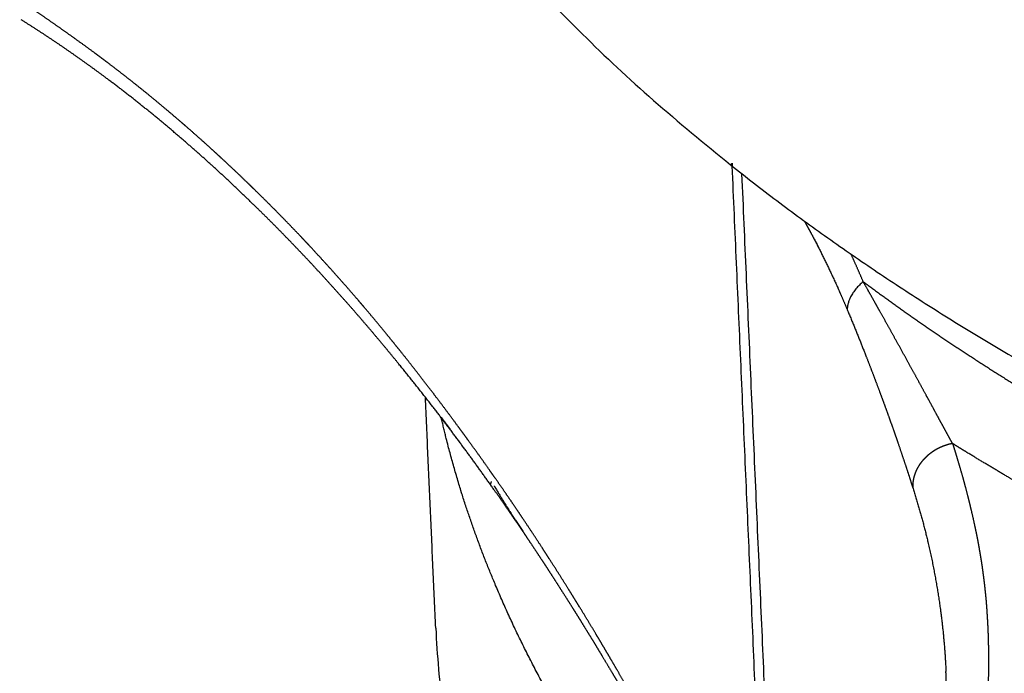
# Model space of a CAD drawing. Header units: millimetres. Extents: x -3355 to -830, y -2775 to -1049.
# Tile 74 of 103: x -1523 to -1501, y -1579 to -1564. Entities that reach past the tile are written whole.
import ezdxf

# ---------------------------------------------------------------- set-up
doc = ezdxf.new("R2010")
doc.units = ezdxf.units.MM
doc.layers.add('Make2D$Visible$Curvas', color=7, linetype='Continuous')

msp = doc.modelspace()

# ---------------------------------------------------------------- linework, layer by layer
at = {"layer": 'Make2D$Visible$Curvas', "color": 8, "lineweight": -3, "true_color": 0x7f7f7f}
for points, weights, degree in [([(-1518.704, -1544.49), (-1520.027, -1556.857), (-1507.198, -1567.069)], [6847.49361672, 6316.81618386, 6375.02178703], 2), ([(-1508.005, -1566.409), (-1508.004, -1566.408), (-1508.003, -1566.407), (-1508.003, -1566.407)], [6888.38488708, 6888.38624885, 6888.3876106, 6888.38897234], 3), ([(-1507.195, -1567.076), (-1507.184, -1567.061), (-1507.174, -1567.046), (-1507.163, -1567.032)], [6885.31470437, 6885.33916169, 6885.36361462, 6885.38806315], 3), ([(-1507.193, -1567.073), (-1497.77, -1574.571), (-1482.55, -1579.15)], [6375.04359682, 6418.5537584, 6789.88551691], 2), ([(-1512.634, -1574.308), (-1512.62, -1574.272), (-1512.607, -1574.237)], [6556.22298005, 6555.26121433, 6554.30519148], 2)]:
    msp.add_rational_spline(points, weights, degree=degree, dxfattribs=at)
at = {"layer": 'Make2D$Visible$Curvas', "color": 253, "lineweight": -3, "true_color": 0x98aaaf}
for points, weights, knots in [([(-1508.116, -1581.533), (-1508.169, -1581.43), (-1508.223, -1581.325), (-1508.278, -1581.219), (-1508.343, -1581.094), (-1508.409, -1580.967), (-1508.477, -1580.838), (-1508.488, -1580.816), (-1508.5, -1580.795), (-1508.511, -1580.773), (-1508.595, -1580.614), (-1508.682, -1580.451), (-1508.772, -1580.285), (-1508.823, -1580.19), (-1508.875, -1580.094), (-1508.928, -1579.997), (-1508.973, -1579.915), (-1509.018, -1579.833), (-1509.064, -1579.75), (-1509.169, -1579.559), (-1509.278, -1579.364), (-1509.391, -1579.163), (-1509.405, -1579.139), (-1509.419, -1579.114), (-1509.433, -1579.089), (-1509.54, -1578.9), (-1509.651, -1578.707), (-1509.765, -1578.508), (-1509.841, -1578.378), (-1509.918, -1578.245), (-1509.997, -1578.111), (-1510.065, -1577.996), (-1510.133, -1577.881), (-1510.203, -1577.763), (-1510.215, -1577.744), (-1510.226, -1577.724), (-1510.238, -1577.705), (-1510.365, -1577.493), (-1510.496, -1577.275), (-1510.633, -1577.052), (-1510.66, -1577.008), (-1510.688, -1576.964), (-1510.715, -1576.919), (-1510.765, -1576.839), (-1510.815, -1576.758), (-1510.866, -1576.676), (-1511.002, -1576.459), (-1511.142, -1576.237), (-1511.288, -1576.01), (-1511.31, -1575.976), (-1511.332, -1575.941), (-1511.354, -1575.907), (-1511.386, -1575.857), (-1511.419, -1575.807), (-1511.451, -1575.757), (-1511.592, -1575.54), (-1511.738, -1575.319), (-1511.89, -1575.092), (-1511.983, -1574.953), (-1512.079, -1574.811), (-1512.177, -1574.667), (-1512.285, -1574.51), (-1512.395, -1574.349), (-1512.509, -1574.187), (-1512.551, -1574.127), (-1512.594, -1574.066), (-1512.637, -1574.005), (-1512.792, -1573.784), (-1512.953, -1573.559), (-1513.12, -1573.329), (-1513.131, -1573.313), (-1513.143, -1573.297), (-1513.154, -1573.281), (-1513.223, -1573.187), (-1513.293, -1573.091), (-1513.364, -1572.995), (-1513.521, -1572.781), (-1513.684, -1572.563), (-1513.853, -1572.341), (-1513.967, -1572.19), (-1514.085, -1572.037), (-1514.205, -1571.882), (-1514.347, -1571.698), (-1514.493, -1571.512), (-1514.644, -1571.323), (-1514.745, -1571.197), (-1514.848, -1571.069), (-1514.953, -1570.941), (-1515.117, -1570.739), (-1515.287, -1570.534), (-1515.462, -1570.328), (-1515.498, -1570.285), (-1515.534, -1570.243), (-1515.571, -1570.2), (-1515.583, -1570.186), (-1515.595, -1570.172), (-1515.607, -1570.157), (-1515.776, -1569.961), (-1515.949, -1569.762), (-1516.128, -1569.562), (-1516.301, -1569.368), (-1516.479, -1569.173), (-1516.662, -1568.975), (-1516.753, -1568.877), (-1516.845, -1568.779), (-1516.938, -1568.68), (-1517.083, -1568.528), (-1517.231, -1568.375), (-1517.382, -1568.22), (-1517.567, -1568.032), (-1517.758, -1567.841), (-1517.953, -1567.65), (-1518.006, -1567.599), (-1518.059, -1567.547), (-1518.112, -1567.496), (-1518.299, -1567.315), (-1518.492, -1567.132), (-1518.69, -1566.949), (-1518.764, -1566.88), (-1518.839, -1566.811), (-1518.915, -1566.741), (-1519.105, -1566.569), (-1519.299, -1566.395), (-1519.499, -1566.221), (-1519.528, -1566.195), (-1519.558, -1566.17), (-1519.587, -1566.144), (-1519.779, -1565.978), (-1519.976, -1565.811), (-1520.177, -1565.644), (-1520.374, -1565.481), (-1520.575, -1565.319), (-1520.781, -1565.156), (-1520.949, -1565.024), (-1521.119, -1564.892), (-1521.293, -1564.76), (-1521.384, -1564.691), (-1521.476, -1564.623), (-1521.568, -1564.554), (-1521.764, -1564.409), (-1521.964, -1564.264), (-1522.168, -1564.119), (-1522.354, -1563.987), (-1522.543, -1563.854), (-1522.736, -1563.722), (-1522.918, -1563.598), (-1523.103, -1563.474), (-1523.291, -1563.35)], [6829.89537879, 6829.92503665, 6829.95520454, 6829.98588932, 6830.02180478, 6830.05842838, 6830.09577199, 6830.10199657, 6830.10824116, 6830.11450577, 6830.16056386, 6830.20770414, 6830.25593318, 6830.28338411, 6830.3111877, 6830.33934536, 6830.36291869, 6830.38674022, 6830.41080622, 6830.4660667, 6830.52261621, 6830.58041146, 6830.58751679, 6830.59464094, 6830.60178385, 6830.65636475, 6830.71204211, 6830.76893149, 6830.80641859, 6830.84443193, 6830.88300487, 6830.91575435, 6830.94890759, 6830.98248985, 6830.98804928, 6830.99362047, 6830.99920354, 6831.05989822, 6831.12199602, 6831.18564629, 6831.19829733, 6831.21100977, 6831.22378493, 6831.24676711, 6831.26995224, 6831.29334809, 6831.35533442, 6831.41879965, 6831.48389009, 6831.49378205, 6831.50371156, 6831.51367912, 6831.52794186, 6831.54228262, 6831.55670294, 6831.61905931, 6831.68290288, 6831.74835945, 6831.78883137, 6831.82992002, 6831.87165609, 6831.91759829, 6831.96432671, 6832.01179887, 6832.02943664, 6832.0471771, 6832.06501821, 6832.12964984, 6832.19560097, 6832.2627833, 6832.26741097, 6832.27204451, 6832.27668396, 6832.30433884, 6832.33220393, 6832.36029035, 6832.42291979, 6832.4866491, 6832.55160882, 6832.59587864, 6832.64072011, 6832.68617745, 6832.74019068, 6832.79507426, 6832.8510657, 6832.88858546, 6832.9266026, 6832.96518745, 6833.02582804, 6833.08787112, 6833.15158459, 6833.16466498, 6833.1778162, 6833.19103907, 6833.19547389, 6833.19991678, 6833.20436776, 6833.26549532, 6833.32814861, 6833.39241548, 6833.45449174, 6833.51807344, 6833.58324801, 6833.61554603, 6833.64823536, 6833.68132749, 6833.73245176, 6833.7845423, 6833.83759692, 6833.90235078, 6833.96854038, 6834.03617304, 6834.05427624, 6834.0724829, 6834.09079331, 6834.15527945, 6834.22105147, 6834.28812968, 6834.31337769, 6834.33881225, 6834.3644409, 6834.42828881, 6834.49334069, 6834.55971816, 6834.5694417, 6834.5791937, 6834.58897456, 6834.65259433, 6834.71743456, 6834.78361018, 6834.84796788, 6834.91358857, 6834.98058552, 6835.03484648, 6835.0900324, 6835.1459556, 6835.17503399, 6835.20431201, 6835.23376495, 6835.29609875, 6835.35921282, 6835.42290346, 6835.4809438, 6835.53946233, 6835.59834886, 6835.65375247, 6835.70948116, 6835.76549327], [0, 0, 0, 0, 0.354866, 0.354866, 0.354866, 0.785745, 0.785745, 0.785745, 0.859243, 0.859243, 0.859243, 1.41485, 1.41485, 1.41485, 1.743434, 1.743434, 1.743434, 2.025649, 2.025649, 2.025649, 2.699068, 2.699068, 2.699068, 2.784362, 2.784362, 2.784362, 3.455082, 3.455082, 3.455082, 3.916391, 3.916391, 3.916391, 4.320903, 4.320903, 4.320903, 4.38905, 4.38905, 4.38905, 5.152541, 5.152541, 5.152541, 5.309405, 5.309405, 5.309405, 5.59604, 5.59604, 5.59604, 6.384059, 6.384059, 6.384059, 6.507572, 6.507572, 6.507572, 6.686083, 6.686083, 6.686083, 7.482783, 7.482783, 7.482783, 7.996307, 7.996307, 7.996307, 8.580972, 8.580972, 8.580972, 8.803557, 8.803557, 8.803557, 9.635242, 9.635242, 9.635242, 9.694031, 9.694031, 9.694031, 10.048596, 10.048596, 10.048596, 10.865479, 10.865479, 10.865479, 11.443768, 11.443768, 11.443768, 12.154682, 12.154682, 12.154682, 12.646083, 12.646083, 12.646083, 13.443774, 13.443774, 13.443774, 13.611491, 13.611491, 13.611491, 13.66805, 13.66805, 13.66805, 14.461013, 14.461013, 14.461013, 15.256967, 15.256967, 15.256967, 15.662937, 15.662937, 15.662937, 16.305825, 16.305825, 16.305825, 17.11733, 17.11733, 17.11733, 17.33972, 17.33972, 17.33972, 18.140959, 18.140959, 18.140959, 18.449972, 18.449972, 18.449972, 19.238199, 19.238199, 19.238199, 19.355928, 19.355928, 19.355928, 20.13637, 20.13637, 20.13637, 20.920576, 20.920576, 20.920576, 21.574667, 21.574667, 21.574667, 21.921533, 21.921533, 21.921533, 22.670776, 22.670776, 22.670776, 23.371335, 23.371335, 23.371335, 24.045927, 24.045927, 24.045927, 24.045927]), ([(-1512.061, -1575.134), (-1512.224, -1574.895), (-1512.389, -1574.657), (-1512.555, -1574.42), (-1512.768, -1574.119), (-1512.983, -1573.82), (-1513.201, -1573.524), (-1513.43, -1573.212), (-1513.663, -1572.903), (-1513.9, -1572.596), (-1514.16, -1572.259), (-1514.424, -1571.926), (-1514.693, -1571.596), (-1514.996, -1571.223), (-1515.305, -1570.855), (-1515.619, -1570.492), (-1515.974, -1570.083), (-1516.336, -1569.681), (-1516.705, -1569.286), (-1517.123, -1568.84), (-1517.55, -1568.403), (-1517.986, -1567.978), (-1518.483, -1567.493), (-1518.993, -1567.023), (-1519.516, -1566.569), (-1520.091, -1566.07), (-1520.681, -1565.591), (-1521.288, -1565.136), (-1521.494, -1564.982), (-1521.702, -1564.83), (-1521.912, -1564.681), (-1522.353, -1564.368), (-1522.802, -1564.067), (-1523.259, -1563.782)], [6832.31573513, 6832.38870257, 6832.4615286, 6832.53424648, 6832.6267113, 6832.71900368, 6832.81119293, 6832.90816246, 6833.00502085, 6833.10184964, 6833.20833421, 6833.31478737, 6833.42132023, 6833.54159778, 6833.66198386, 6833.78264097, 6833.91878906, 6834.05529364, 6834.19239226, 6834.34721634, 6834.50281639, 6834.65954754, 6834.83796269, 6835.01787664, 6835.199829, 6835.39988249, 6835.60244145, 6835.80830306, 6835.87827852, 6835.94863868, 6836.01941346, 6836.16818433, 6836.31882477, 6836.4716006], [12.067632, 12.067632, 12.067632, 12.067632, 12.940221, 12.940221, 12.940221, 14.04977, 14.04977, 14.04977, 15.216858, 15.216858, 15.216858, 16.500339, 16.500339, 16.500339, 17.949436, 17.949436, 17.949436, 19.584622, 19.584622, 19.584622, 21.431288, 21.431288, 21.431288, 23.533608, 23.533608, 23.533608, 25.845246, 25.845246, 25.845246, 26.630919, 26.630919, 26.630919, 28.282656, 28.282656, 28.282656, 28.282656]), ([(-1505.528, -1568.34), (-1505.451, -1568.478), (-1505.374, -1568.618), (-1505.299, -1568.762), (-1505.265, -1568.826), (-1505.231, -1568.892), (-1505.198, -1568.958)], [6814.90570831, 6814.7450082, 6814.58438704, 6814.42393566, 6814.35150425, 6814.27910749, 6814.20674318], [-3.0755592, -3.0755592, -3.0755592, -3.0755592, -2.3984008, -2.3984008, -2.3984008, -2.0866613, -2.0866613, -2.0866613, -2.0866613]), ([(-1505.528, -1568.34), (-1505.451, -1568.478), (-1505.374, -1568.618), (-1505.299, -1568.762), (-1505.116, -1569.111), (-1504.939, -1569.476), (-1504.768, -1569.858), (-1504.697, -1570.017), (-1504.626, -1570.18), (-1504.557, -1570.345)], [6814.90570831, 6814.7450082, 6814.58438704, 6814.42393566, 6814.03313897, 6813.64335058, 6813.25422836, 6813.09140312, 6812.92869457, 6812.76607793], [3.875685, 3.875685, 3.875685, 3.875685, 4.552843, 4.552843, 4.552843, 6.234803, 6.234803, 6.234803, 6.951244, 6.951244, 6.951244, 6.951244]), ([(-1502.172, -1573.378), (-1502.204, -1573.321), (-1502.236, -1573.263), (-1502.268, -1573.205), (-1502.325, -1573.101), (-1502.383, -1572.995), (-1502.441, -1572.887), (-1502.469, -1572.836), (-1502.497, -1572.784), (-1502.526, -1572.732), (-1502.612, -1572.573), (-1502.701, -1572.41), (-1502.791, -1572.245), (-1502.799, -1572.23), (-1502.807, -1572.215), (-1502.816, -1572.2), (-1502.923, -1572.003), (-1503.032, -1571.803), (-1503.144, -1571.599), (-1503.267, -1571.376), (-1503.392, -1571.149), (-1503.52, -1570.918), (-1503.626, -1570.726), (-1503.735, -1570.532), (-1503.845, -1570.336), (-1503.879, -1570.274), (-1503.914, -1570.212), (-1503.949, -1570.15), (-1504.03, -1570.006), (-1504.112, -1569.861), (-1504.195, -1569.715)], [6807.62966502, 6807.72127493, 6807.81245654, 6807.90325884, 6808.06439978, 6808.22433693, 6808.38308876, 6808.4585975, 6808.5338384, 6808.60881543, 6808.83794095, 6809.064609, 6809.28900531, 6809.30920013, 6809.32937653, 6809.34953464, 6809.61442136, 6809.87614696, 6810.13498606, 6810.41785701, 6810.69728055, 6810.97361437, 6811.2041776, 6811.43259378, 6811.65902945, 6811.73019151, 6811.8011577, 6811.87193244, 6812.03636346, 6812.19975728, 6812.36248294], [-6.329276, -6.329276, -6.329276, -6.329276, -5.990174, -5.990174, -5.990174, -5.387311, -5.387311, -5.387311, -5.10012, -5.10012, -5.10012, -4.220743, -4.220743, -4.220743, -4.141488, -4.141488, -4.141488, -3.098447, -3.098447, -3.098447, -1.955584, -1.955584, -1.955584, -0.999997, -0.999997, -0.999997, -0.699358, -0.699358, -0.699358, 0, 0, 0, 0]), ([(-1504.195, -1569.715), (-1504.1, -1569.785), (-1504.005, -1569.854), (-1503.91, -1569.924), (-1503.205, -1570.439), (-1502.472, -1570.944), (-1501.712, -1571.44), (-1500.917, -1571.958), (-1500.092, -1572.465), (-1499.238, -1572.961), (-1498.285, -1573.514), (-1497.295, -1574.053), (-1496.272, -1574.576), (-1495.849, -1574.792), (-1495.421, -1575.006), (-1494.987, -1575.216)], [6812.36248294, 6812.23961853, 6812.11705288, 6811.9947889, 6811.09243273, 6810.20651056, 6809.33800461, 6808.43034219, 6807.54170041, 6806.67320734, 6805.70373075, 6804.75936022, 6803.84165694, 6803.46271065, 6803.08831121, 6802.71856807], [-143.250093, -143.250093, -143.250093, -143.250093, -142.734314, -142.734314, -142.734314, -138.927344, -138.927344, -138.927344, -134.948717, -134.948717, -134.948717, -130.507214, -130.507214, -130.507214, -128.672979, -128.672979, -128.672979, -128.672979]), ([(-1504.557, -1570.345), (-1504.417, -1570.681), (-1504.286, -1571.005), (-1504.164, -1571.317), (-1504.087, -1571.512), (-1504.014, -1571.702), (-1503.943, -1571.887), (-1503.869, -1572.084), (-1503.797, -1572.275), (-1503.729, -1572.461), (-1503.66, -1572.649), (-1503.595, -1572.832), (-1503.532, -1573.009), (-1503.506, -1573.083), (-1503.481, -1573.156), (-1503.456, -1573.227), (-1503.372, -1573.468), (-1503.295, -1573.698), (-1503.222, -1573.917), (-1503.17, -1574.075), (-1503.121, -1574.227), (-1503.074, -1574.372)], [6812.76607793, 6812.43718469, 6812.10886131, 6811.78149346, 6811.57673558, 6811.3723512, 6811.16843135, 6810.95097268, 6810.7340447, 6810.51708761, 6810.29677654, 6810.07643534, 6809.85546022, 6809.76372721, 6809.67188476, 6809.57988889, 6809.27100251, 6808.96038805, 6808.6482803, 6808.42300277, 6808.19694729, 6807.97020159], [0, 0, 0, 0, 1.428308, 1.428308, 1.428308, 2.288561, 2.288561, 2.288561, 3.177876, 3.177876, 3.177876, 4.055506, 4.055506, 4.055506, 4.413563, 4.413563, 4.413563, 5.5927, 5.5927, 5.5927, 6.42106, 6.42106, 6.42106, 6.42106]), ([(-1513.749, -1572.785), (-1513.72, -1572.823), (-1513.691, -1572.862), (-1513.661, -1572.901), (-1513.624, -1572.949), (-1513.587, -1572.999), (-1513.549, -1573.049)], [6833.14494217, 6833.13130474, 6833.11738963, 6833.10323319, 6833.08584541, 6833.06809355, 6833.05004507], [-14.811651, -14.811651, -14.811651, -14.811651, -14.6685439, -14.6685439, -14.6685439, -14.4766321, -14.4766321, -14.4766321, -14.4766321]), ([(-1506.337, -1585.69), (-1506.727, -1585.283), (-1507.84, -1584.071), (-1509.49, -1582.009), (-1511.136, -1579.477), (-1512.451, -1576.884), (-1513.274, -1574.647), (-1513.636, -1573.278), (-1513.746, -1572.797)], [6829.08773472, 6829.71619373, 6831.59145233, 6834.79642118, 6838.75416638, 6842.83078802, 6846.36566524, 6848.5389755, 6849.3039624], [-156.686707, -156.686707, -156.686707, -156.686707, -154.130303, -149.134973, -144.130398, -139.098116, -134.046477, -131.317899, -131.317899, -131.317899, -131.317899]), ([(-1502.172, -1573.378), (-1502.202, -1573.384), (-1502.232, -1573.391), (-1502.262, -1573.399), (-1502.292, -1573.408), (-1502.323, -1573.417), (-1502.354, -1573.428), (-1502.385, -1573.439), (-1502.415, -1573.452), (-1502.446, -1573.466), (-1502.463, -1573.473), (-1502.479, -1573.481), (-1502.495, -1573.489), (-1502.523, -1573.503), (-1502.551, -1573.518), (-1502.577, -1573.535), (-1502.605, -1573.552), (-1502.631, -1573.569), (-1502.657, -1573.588), (-1502.66, -1573.59), (-1502.664, -1573.593), (-1502.667, -1573.595), (-1502.695, -1573.616), (-1502.721, -1573.637), (-1502.746, -1573.66), (-1502.767, -1573.678), (-1502.788, -1573.698), (-1502.807, -1573.719), (-1502.815, -1573.726), (-1502.822, -1573.734), (-1502.829, -1573.741), (-1502.852, -1573.767), (-1502.873, -1573.793), (-1502.893, -1573.82), (-1502.903, -1573.833), (-1502.913, -1573.846), (-1502.922, -1573.86), (-1502.939, -1573.885), (-1502.954, -1573.911), (-1502.968, -1573.937), (-1502.983, -1573.963), (-1502.995, -1573.99), (-1503.007, -1574.017)], [6807.62966502, 6807.62548375, 6807.62185487, 6807.61889504, 6807.61593445, 6807.61364334, 6807.61211801, 6807.61058029, 6807.60982093, 6807.60993001, 6807.60998872, 6807.61029882, 6807.61087322, 6807.61186643, 6807.61365157, 6807.61619884, 6807.61879398, 6807.62218016, 6807.62630192, 6807.62685281, 6807.6274168, 6807.62799373, 6807.63270184, 6807.63827275, 6807.64473446, 6807.65018266, 6807.65626392, 6807.66298829, 6807.66544712, 6807.66799186, 6807.67062769, 6807.67933825, 6807.68884201, 6807.69919565, 6807.70428437, 6807.70957801, 6807.71508102, 6807.72513593, 6807.73588907, 6807.74723738, 6807.75866206, 6807.77068993, 6807.78322065], [0, 0, 0, 0, 0.088261, 0.088261, 0.088261, 0.180061, 0.180061, 0.180061, 0.275394, 0.275394, 0.275394, 0.327517, 0.327517, 0.327517, 0.418457, 0.418457, 0.418457, 0.511238, 0.511238, 0.511238, 0.523578, 0.523578, 0.523578, 0.623727, 0.623727, 0.623727, 0.708305, 0.708305, 0.708305, 0.739517, 0.739517, 0.739517, 0.842466, 0.842466, 0.842466, 0.89302, 0.89302, 0.89302, 0.985991, 0.985991, 0.985991, 1.079535, 1.079535, 1.079535, 1.079535]), ([(-1502.172, -1573.378), (-1502.141, -1573.476), (-1502.11, -1573.575), (-1502.081, -1573.673), (-1502.033, -1573.83), (-1501.987, -1573.987), (-1501.943, -1574.144), (-1501.899, -1574.302), (-1501.858, -1574.459), (-1501.818, -1574.615), (-1501.779, -1574.77), (-1501.743, -1574.924), (-1501.708, -1575.076), (-1501.673, -1575.233), (-1501.641, -1575.387), (-1501.611, -1575.539), (-1501.6, -1575.598), (-1501.589, -1575.657), (-1501.578, -1575.716), (-1501.559, -1575.824), (-1501.541, -1575.931), (-1501.524, -1576.037), (-1501.507, -1576.145), (-1501.492, -1576.252), (-1501.478, -1576.359), (-1501.467, -1576.44), (-1501.457, -1576.522), (-1501.448, -1576.604), (-1501.436, -1576.711), (-1501.425, -1576.82), (-1501.415, -1576.929), (-1501.406, -1577.037), (-1501.398, -1577.146), (-1501.391, -1577.257), (-1501.384, -1577.366), (-1501.378, -1577.477), (-1501.373, -1577.591), (-1501.369, -1577.696), (-1501.365, -1577.803), (-1501.363, -1577.913), (-1501.361, -1577.999), (-1501.36, -1578.086), (-1501.359, -1578.175), (-1501.358, -1578.36), (-1501.36, -1578.551), (-1501.364, -1578.745), (-1501.368, -1578.929), (-1501.375, -1579.117), (-1501.385, -1579.308), (-1501.389, -1579.372), (-1501.392, -1579.436), (-1501.396, -1579.5), (-1501.401, -1579.578), (-1501.406, -1579.658), (-1501.412, -1579.737)], [6807.62966502, 6807.47612745, 6807.32268712, 6807.16950572, 6806.92301313, 6806.67719022, 6806.43272498, 6806.18532044, 6805.93930657, 6805.69541229, 6805.45181164, 6805.21032558, 6804.97168957, 6804.72656549, 6804.48444861, 6804.2461487, 6804.15288776, 6804.06020597, 6803.9679442, 6803.79827336, 6803.63002347, 6803.4621979, 6803.29326682, 6803.12476563, 6802.95566954, 6802.82723673, 6802.69846057, 6802.56888977, 6802.39949219, 6802.22873663, 6802.05560835, 6801.88531718, 6801.71273039, 6801.53687594, 6801.3636142, 6801.18718041, 6801.00663904, 6800.83946842, 6800.66878042, 6800.49476693, 6800.3573773, 6800.21791465, 6800.07647337, 6799.78015106, 6799.4751443, 6799.16231971, 6798.86668766, 6798.56407321, 6798.25520968, 6798.1524712, 6798.04904133, 6797.94494775, 6797.81742282, 6797.68890159, 6797.55943554], [0, 0, 0, 0, 0.553063, 0.553063, 0.553063, 1.436462, 1.436462, 1.436462, 2.317803, 2.317803, 2.317803, 3.180236, 3.180236, 3.180236, 4.042178, 4.042178, 4.042178, 4.371954, 4.371954, 4.371954, 4.97036, 4.97036, 4.97036, 5.568334, 5.568334, 5.568334, 6.024067, 6.024067, 6.024067, 6.627755, 6.627755, 6.627755, 7.236657, 7.236657, 7.236657, 7.8579, 7.8579, 7.8579, 8.456608, 8.456608, 8.456608, 8.945172, 8.945172, 8.945172, 10.010856, 10.010856, 10.010856, 11.065697, 11.065697, 11.065697, 11.425917, 11.425917, 11.425917, 11.877076, 11.877076, 11.877076, 11.877076]), ([(-1459.4, -1586.347), (-1459.969, -1586.289), (-1460.533, -1586.229), (-1461.09, -1586.167), (-1461.656, -1586.103), (-1462.216, -1586.037), (-1462.767, -1585.967), (-1462.931, -1585.947), (-1463.095, -1585.926), (-1463.257, -1585.905), (-1463.652, -1585.854), (-1464.042, -1585.802), (-1464.429, -1585.747), (-1464.826, -1585.692), (-1465.22, -1585.634), (-1465.611, -1585.575), (-1465.997, -1585.517), (-1466.381, -1585.457), (-1466.763, -1585.395), (-1467.153, -1585.332), (-1467.541, -1585.267), (-1467.927, -1585.2), (-1468.314, -1585.134), (-1468.7, -1585.065), (-1469.086, -1584.995), (-1469.467, -1584.925), (-1469.848, -1584.853), (-1470.23, -1584.78), (-1470.604, -1584.708), (-1470.979, -1584.633), (-1471.355, -1584.557), (-1471.743, -1584.479), (-1472.132, -1584.398), (-1472.524, -1584.315), (-1472.915, -1584.232), (-1473.309, -1584.146), (-1473.706, -1584.058), (-1474.082, -1583.975), (-1474.46, -1583.889), (-1474.841, -1583.802), (-1475.229, -1583.713), (-1475.62, -1583.623), (-1476.011, -1583.53), (-1476.403, -1583.437), (-1476.795, -1583.343), (-1477.188, -1583.247), (-1477.564, -1583.155), (-1477.94, -1583.061), (-1478.316, -1582.966), (-1478.69, -1582.872), (-1479.064, -1582.775), (-1479.437, -1582.678), (-1479.82, -1582.578), (-1480.202, -1582.476), (-1480.582, -1582.373), (-1480.951, -1582.273), (-1481.318, -1582.172), (-1481.682, -1582.069), (-1482.061, -1581.963), (-1482.436, -1581.856), (-1482.807, -1581.748), (-1483.178, -1581.64), (-1483.545, -1581.531), (-1483.907, -1581.422), (-1484.055, -1581.378), (-1484.202, -1581.333), (-1484.348, -1581.288), (-1484.691, -1581.183), (-1485.029, -1581.078), (-1485.362, -1580.971), (-1485.699, -1580.864), (-1486.03, -1580.756), (-1486.358, -1580.647), (-1486.688, -1580.537), (-1487.014, -1580.426), (-1487.338, -1580.314), (-1487.662, -1580.201), (-1487.983, -1580.088), (-1488.301, -1579.973), (-1488.62, -1579.858), (-1488.936, -1579.741), (-1489.251, -1579.624), (-1489.308, -1579.602), (-1489.366, -1579.58), (-1489.424, -1579.559), (-1489.737, -1579.44), (-1490.048, -1579.321), (-1490.359, -1579.199), (-1490.667, -1579.078), (-1490.974, -1578.956), (-1491.28, -1578.832), (-1491.585, -1578.708), (-1491.889, -1578.582), (-1492.193, -1578.454), (-1492.494, -1578.328), (-1492.795, -1578.199), (-1493.096, -1578.068), (-1493.212, -1578.018), (-1493.328, -1577.967), (-1493.445, -1577.915), (-1493.602, -1577.846), (-1493.759, -1577.776), (-1493.916, -1577.706), (-1494.323, -1577.524), (-1494.731, -1577.338), (-1495.14, -1577.147), (-1495.554, -1576.954), (-1495.968, -1576.757), (-1496.382, -1576.555), (-1496.796, -1576.353), (-1497.21, -1576.147), (-1497.622, -1575.937), (-1498.015, -1575.737), (-1498.406, -1575.532), (-1498.795, -1575.324), (-1499.182, -1575.118), (-1499.566, -1574.907), (-1499.947, -1574.693), (-1500.185, -1574.56), (-1500.421, -1574.425), (-1500.657, -1574.288), (-1501.03, -1574.072), (-1501.4, -1573.852), (-1501.766, -1573.629), (-1501.902, -1573.546), (-1502.038, -1573.462), (-1502.172, -1573.378)], [6784.87465338, 6784.97636979, 6785.0826059, 6785.19334201, 6785.30585746, 6785.42301886, 6785.54476598, 6785.58094367, 6785.61752602, 6785.65451073, 6785.7441594, 6785.83654455, 6785.93166127, 6786.02932606, 6786.12987056, 6786.23333582, 6786.33549743, 6786.44050677, 6786.54844784, 6786.65845501, 6786.77150707, 6786.88774011, 6787.00397314, 6787.12338711, 6787.24616605, 6787.36744218, 6787.49200146, 6787.62006298, 6787.74560056, 6787.87450377, 6788.00702284, 6788.14353836, 6788.28389078, 6788.42840317, 6788.57291555, 6788.72158776, 6788.87479477, 6789.01987136, 6789.16843774, 6789.32038438, 6789.47529131, 6789.63371175, 6789.79547981, 6789.95724787, 6790.12236359, 6790.29060973, 6790.45170151, 6790.61566283, 6790.7822543, 6790.9485394, 6791.11744495, 6791.28868962, 6791.46494728, 6791.64368318, 6791.8245435, 6792.00068515, 6792.17884153, 6792.35864332, 6792.54567019, 6792.73447755, 6792.92460329, 6793.11472904, 6793.30617301, 6793.4984279, 6793.57695691, 6793.65562071, 6793.73438235, 6793.91933175, 6794.10538377, 6794.29274268, 6794.4816444, 6794.6718747, 6794.86368419, 6795.05709351, 6795.25210854, 6795.44902687, 6795.64650655, 6795.84590048, 6796.04754849, 6796.24938532, 6796.45348052, 6796.66021357, 6796.6982138, 6796.73630326, 6796.77448445, 6796.9817699, 6797.1917559, 6797.40486199, 6797.61643903, 6797.83109161, 6798.04926645, 6798.26609859, 6798.48640981, 6798.71067379, 6798.93233591, 6799.15785965, 6799.38773629, 6799.47632695, 6799.56556446, 6799.65547829, 6799.77675683, 6799.89916738, 6800.02271098, 6800.34201849, 6800.66889817, 6801.00332945, 6801.34226324, 6801.68895353, 6802.04332891, 6802.3977043, 6802.75976485, 6803.12938761, 6803.48178201, 6803.84104983, 6804.2070338, 6804.57040827, 6804.94040344, 6805.31682185, 6805.55168669, 6805.78905129, 6806.02885908, 6806.40948416, 6806.79626634, 6807.18894022, 6807.33503839, 6807.48195172, 6807.62966502], [0, 0, 0, 0, 1.67573, 1.67573, 1.67573, 3.350462, 3.350462, 3.350462, 3.842164, 3.842164, 3.842164, 5.023156, 5.023156, 5.023156, 6.223785, 6.223785, 6.223785, 7.402492, 7.402492, 7.402492, 8.602129, 8.602129, 8.602129, 9.805495, 9.805495, 9.805495, 11.003087, 11.003087, 11.003087, 12.190769, 12.190769, 12.190769, 13.433679, 13.433679, 13.433679, 14.701621, 14.701621, 14.701621, 15.928384, 15.928384, 15.928384, 17.201287, 17.201287, 17.201287, 18.491145, 18.491145, 18.491145, 19.736918, 19.736918, 19.736918, 20.985972, 20.985972, 20.985972, 22.272282, 22.272282, 22.272282, 23.520697, 23.520697, 23.520697, 24.809416, 24.809416, 24.809416, 26.08261, 26.08261, 26.08261, 26.596912, 26.596912, 26.596912, 27.790427, 27.790427, 27.790427, 28.977251, 28.977251, 28.977251, 30.162181, 30.162181, 30.162181, 31.343677, 31.343677, 31.343677, 32.524566, 32.524566, 32.524566, 32.741846, 32.741846, 32.741846, 33.924868, 33.924868, 33.924868, 35.108741, 35.108741, 35.108741, 36.299508, 36.299508, 36.299508, 37.495169, 37.495169, 37.495169, 37.961931, 37.961931, 37.961931, 38.59726, 38.59726, 38.59726, 40.268606, 40.268606, 40.268606, 42.00257, 42.00257, 42.00257, 43.773145, 43.773145, 43.773145, 45.491787, 45.491787, 45.491787, 47.224391, 47.224391, 47.224391, 48.317208, 48.317208, 48.317208, 50.06806, 50.06806, 50.06806, 50.724026, 50.724026, 50.724026, 50.724026]), ([(-1503.01, -1574.025), (-1503.023, -1574.054), (-1503.033, -1574.084), (-1503.042, -1574.114), (-1503.05, -1574.143), (-1503.057, -1574.173), (-1503.062, -1574.201), (-1503.067, -1574.231), (-1503.071, -1574.26), (-1503.073, -1574.288), (-1503.075, -1574.317), (-1503.075, -1574.345), (-1503.074, -1574.372)], [6807.78709335, 6807.80096705, 6807.81543368, 6807.83029559, 6807.8449735, 6807.86003705, 6807.87531761, 6807.89088551, 6807.90667866, 6807.92254103, 6807.9384034, 6807.95433507, 6807.97020159], [1.0890875, 1.0890875, 1.0890875, 1.0890875, 1.1905313, 1.1905313, 1.1905313, 1.2886032, 1.2886032, 1.2886032, 1.3856012, 1.3856012, 1.3856012, 1.4790504, 1.4790504, 1.4790504, 1.4790504]), ([(-1512.547, -1574.34), (-1512.545, -1574.343), (-1512.543, -1574.347), (-1512.541, -1574.35), (-1512.349, -1574.68), (-1512.137, -1575.019), (-1511.903, -1575.366)], [6835.31443352, 6835.30379572, 6835.29315854, 6835.28252198, 6834.27174897, 6833.27037037, 6832.27735175], [24.055518, 24.055518, 24.055518, 24.055518, 24.089929, 24.089929, 24.089929, 27.360449, 27.360449, 27.360449, 27.360449]), ([(-1503.074, -1574.372), (-1502.945, -1574.777), (-1502.832, -1575.183), (-1502.735, -1575.591), (-1502.612, -1576.109), (-1502.516, -1576.629), (-1502.446, -1577.149), (-1502.439, -1577.203), (-1502.432, -1577.258), (-1502.425, -1577.313), (-1502.374, -1577.723), (-1502.34, -1578.134), (-1502.322, -1578.543)], [6807.97020159, 6807.33865344, 6806.70403256, 6806.06662851, 6805.2575551, 6804.4439975, 6803.62640157, 6803.54034996, 6803.45425362, 6803.36811308, 6802.72228532, 6802.07397244, 6801.42349836], [0, 0, 0, 0, 2.280478, 2.280478, 2.280478, 5.175602, 5.175602, 5.175602, 5.480301, 5.480301, 5.480301, 7.765136, 7.765136, 7.765136, 7.765136]), ([(-1512.061, -1575.134), (-1512.019, -1575.195), (-1511.978, -1575.255), (-1511.937, -1575.316), (-1511.923, -1575.337), (-1511.909, -1575.357), (-1511.895, -1575.378)], [6832.31573251, 6832.29471902, 6832.27378812, 6832.25290059, 6832.24575794, 6832.23862036, 6832.23148627], [-11.8791802, -11.8791802, -11.8791802, -11.8791802, -11.6553058, -11.6553058, -11.6553058, -11.5794128, -11.5794128, -11.5794128, -11.5794128]), ([(-1511.895, -1575.378), (-1511.845, -1575.452), (-1511.796, -1575.526), (-1511.746, -1575.601), (-1511.653, -1575.739), (-1511.561, -1575.879), (-1511.468, -1576.02), (-1511.425, -1576.085), (-1511.382, -1576.151), (-1511.34, -1576.217), (-1511.334, -1576.225), (-1511.328, -1576.234), (-1511.323, -1576.243), (-1511.232, -1576.382), (-1511.141, -1576.523), (-1511.052, -1576.663), (-1510.956, -1576.812), (-1510.862, -1576.961), (-1510.77, -1577.108), (-1510.702, -1577.216), (-1510.635, -1577.323), (-1510.57, -1577.428), (-1510.481, -1577.572), (-1510.395, -1577.712), (-1510.313, -1577.847), (-1510.294, -1577.877), (-1510.276, -1577.907), (-1510.258, -1577.937), (-1510.205, -1578.025), (-1510.153, -1578.111), (-1510.103, -1578.194), (-1510, -1578.365), (-1509.906, -1578.524), (-1509.82, -1578.669), (-1509.804, -1578.696), (-1509.789, -1578.722), (-1509.774, -1578.747), (-1509.672, -1578.92), (-1509.585, -1579.07), (-1509.516, -1579.19), (-1509.49, -1579.235), (-1509.467, -1579.275), (-1509.445, -1579.312), (-1509.425, -1579.348), (-1509.406, -1579.381), (-1509.388, -1579.412), (-1509.358, -1579.464), (-1509.331, -1579.511), (-1509.304, -1579.56), (-1509.276, -1579.609), (-1509.247, -1579.659), (-1509.216, -1579.714), (-1509.186, -1579.766), (-1509.154, -1579.823), (-1509.117, -1579.888), (-1509.11, -1579.902), (-1509.102, -1579.915), (-1509.094, -1579.929), (-1509.063, -1579.984), (-1509.029, -1580.045), (-1508.991, -1580.112), (-1508.942, -1580.201), (-1508.886, -1580.301), (-1508.824, -1580.413), (-1508.805, -1580.448), (-1508.785, -1580.484), (-1508.764, -1580.521), (-1508.702, -1580.634), (-1508.635, -1580.757), (-1508.562, -1580.892), (-1508.489, -1581.026), (-1508.411, -1581.171), (-1508.327, -1581.329), (-1508.285, -1581.406), (-1508.243, -1581.486), (-1508.199, -1581.569), (-1508.172, -1581.62), (-1508.144, -1581.673), (-1508.116, -1581.726), (-1508.055, -1581.843), (-1507.992, -1581.964), (-1507.927, -1582.088), (-1507.872, -1582.196), (-1507.815, -1582.305), (-1507.759, -1582.416), (-1507.743, -1582.447), (-1507.726, -1582.479), (-1507.71, -1582.511)], [6832.23148627, 6832.20588273, 6832.18032408, 6832.15473723, 6832.1071, 6832.05936525, 6832.01105656, 6831.98879864, 6831.96641695, 6831.94395945, 6831.94100098, 6831.9380412, 6831.93508021, 6831.88765922, 6831.83992857, 6831.79234306, 6831.74178628, 6831.69139317, 6831.64171703, 6831.60529653, 6831.5692616, 6831.53383361, 6831.48550998, 6831.4383152, 6831.39281914, 6831.38266411, 6831.37259425, 6831.36261407, 6831.33302446, 6831.30422311, 6831.27632854, 6831.2189861, 6831.16547466, 6831.11683632, 6831.10794503, 6831.09921662, 6831.0906575, 6831.03265926, 6830.98243427, 6830.94198368, 6830.9271415, 6830.91361524, 6830.90098907, 6830.88910967, 6830.87802698, 6830.86739285, 6830.8501675, 6830.83411949, 6830.81776143, 6830.80117654, 6830.78427301, 6830.76549146, 6830.74779275, 6830.7284265, 6830.7060779, 6830.70158166, 6830.69696467, 6830.69221615, 6830.67343052, 6830.65257975, 6830.62957823, 6830.59922493, 6830.5651268, 6830.52707766, 6830.5151301, 6830.5027929, 6830.49005944, 6830.45171953, 6830.40978802, 6830.36407787, 6830.31858221, 6830.26934314, 6830.21616861, 6830.19009696, 6830.16307908, 6830.13509229, 6830.11777677, 6830.10009035, 6830.08209171, 6830.04286325, 6830.00215097, 6829.96057293, 6829.92436448, 6829.88749963, 6829.85039623, 6829.83977362, 6829.82913148, 6829.81847984], [16.528318, 16.528318, 16.528318, 16.528318, 16.80069, 16.80069, 16.80069, 17.310903, 17.310903, 17.310903, 17.54931, 17.54931, 17.54931, 17.58086, 17.58086, 17.58086, 18.087943, 18.087943, 18.087943, 18.622492, 18.622492, 18.622492, 19.004741, 19.004741, 19.004741, 19.503311, 19.503311, 19.503311, 19.609921, 19.609921, 19.609921, 19.914131, 19.914131, 19.914131, 20.475007, 20.475007, 20.475007, 20.566876, 20.566876, 20.566876, 21.087425, 21.087425, 21.087425, 21.230513, 21.230513, 21.230513, 21.347516, 21.347516, 21.347516, 21.519673, 21.519673, 21.519673, 21.699884, 21.699884, 21.699884, 21.903626, 21.903626, 21.903626, 21.951042, 21.951042, 21.951042, 22.164894, 22.164894, 22.164894, 22.514256, 22.514256, 22.514256, 22.640391, 22.640391, 22.640391, 23.069722, 23.069722, 23.069722, 23.573963, 23.573963, 23.573963, 23.850423, 23.850423, 23.850423, 24.031155, 24.031155, 24.031155, 24.445232, 24.445232, 24.445232, 24.819946, 24.819946, 24.819946, 24.928373, 24.928373, 24.928373, 24.928373]), ([(-1502.405, -1580.808), (-1502.379, -1580.584), (-1502.358, -1580.36), (-1502.342, -1580.135), (-1502.313, -1579.703), (-1502.303, -1579.267), (-1502.313, -1578.829), (-1502.315, -1578.734), (-1502.318, -1578.639), (-1502.322, -1578.543)], [6797.51751537, 6797.90875265, 6798.29952748, 6798.68966729, 6799.44087688, 6800.18999587, 6800.93621316, 6801.09877648, 6801.26120712, 6801.42349979], [0.486312, 0.486312, 0.486312, 0.486312, 1.822195, 1.822195, 1.822195, 4.394498, 4.394498, 4.394498, 4.954865, 4.954865, 4.954865, 4.954865])]:
    msp.add_rational_spline(points, weights, degree=3, knots=knots, dxfattribs=at)
for points, weights, degree in [([(-1510.079, -1564.56), (-1510.081, -1564.563), (-1510.083, -1564.566)], [6600.65026019, 6600.66574077, 6600.68126316], 2), ([(-1507.163, -1567.032), (-1507.16, -1567.099)], [6818.7258993, 6818.76326224], 1), ([(-1506.389, -1584.618), (-1507.16, -1567.099)], [6828.48893353, 6818.76326224], 1), ([(-1506.142, -1585.394), (-1506.94, -1567.273)], [6828.41479095, 6818.35474963], 1), ([(-1504.195, -1569.715), (-1504.285, -1569.502), (-1504.377, -1569.293), (-1504.47, -1569.09)], [6812.36248294, 6812.57311112, 6812.78395378, 6812.9949031], 3), ([(-1504.195, -1569.715), (-1504.545, -1570), (-1504.557, -1570.345)], [6812.36248294, 6197.81237424, 6812.76607793], 2), ([(-1513.873, -1577.557), (-1514.106, -1572.33)], [5899.29034316, 5896.78279318], 1), ([(-1513.873, -1577.557), (-1513.493, -1586.082), (-1505.991, -1593.537)], [6859.97035589, 6687.24234235, 6833.45374211], 2)]:
    msp.add_rational_spline(points, weights, degree=degree, dxfattribs=at)

doc.saveas('drawing.dxf')
